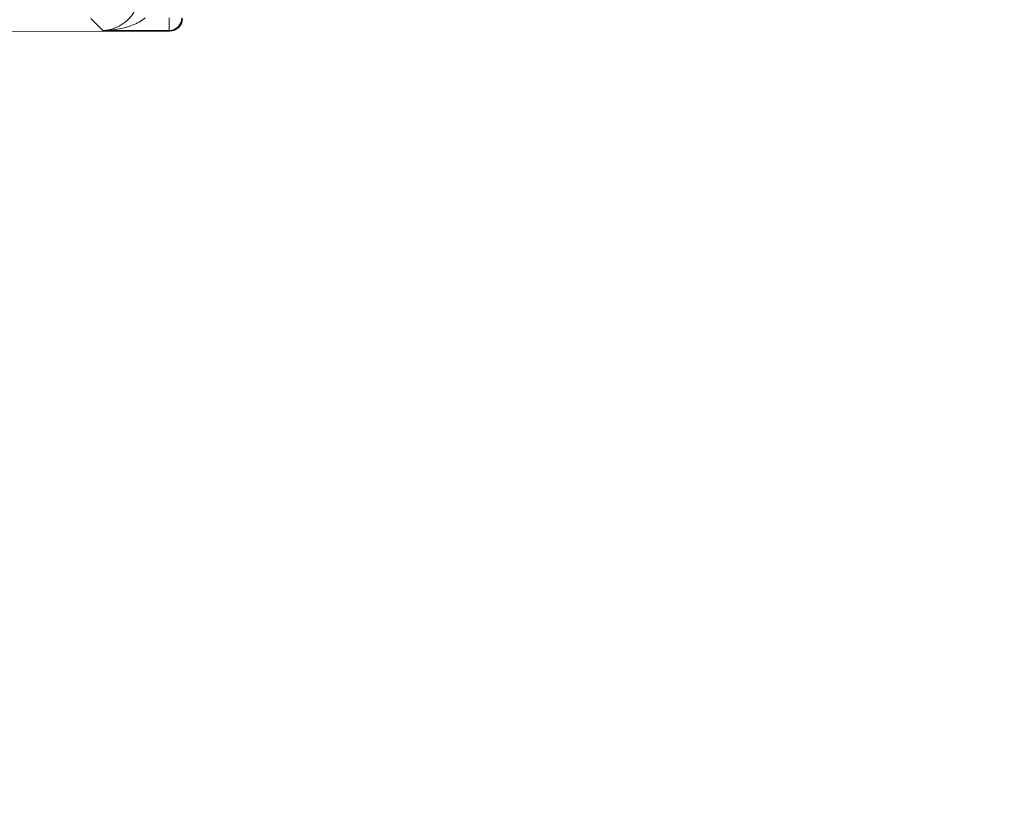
# Model space of a CAD drawing. Extents: x 1 to 669, y 0 to 417.
# Tile 233 of 256: x 325.95 to 328.88, y 279.57 to 281.9. Entities that reach past the tile are written whole.
import ezdxf

# ---------------------------------------------------------------- set-up
doc = ezdxf.new("R2010")
doc.units = 0
doc.header["$LTSCALE"] = 12
doc.header["$MEASUREMENT"] = 0
doc.layers.get('0').update_dxf_attribs({"linetype": 'CONTINUOUS'})
doc.layers.add('D', color=2, linetype='CONTINUOUS')
doc.layers.add('X', color=1, linetype='CONTINUOUS')
doc.styles.get("Standard").update_dxf_attribs({"font": 'SIMPLEX.SHX', "width": 0.875})
doc.dimstyles.new('STANDARD$0', dxfattribs={"dimscale": 32, "dimtxt": 0.09375, "dimasz": 0.0625, "dimexe": 0.03125, "dimexo": 0.03125, "dimgap": 0.03125, "dimtad": 1, "dimtih": 1, "dimtoh": 1, "dimdec": 4, "dimzin": 12, "dimdsep": 46, "dimlunit": 5, "dimtxsty": 'Standard', "dimcen": -0.03125, "dimclrd": 256, "dimclre": 256, "dimclrt": 256, "dimadec": 0, "dimazin": 0, "dimtfac": 0.875, "dimtdec": 4, "dimtofl": 0, "dimtmove": 0, "dimatfit": 3, "dimfxl": 1, "dimtolj": 1, "dimtzin": 12, "dimlwd": 13, "dimlwe": 13, "dimarcsym": 0})

# ---------------------------------------------------------------- blocks, each defined once
blk = doc.blocks.new('*D62')
at = {"layer": 'D', "lineweight": 13, "transparency": 16777216}
for p, q in [((327.3209, 286.096), (429.405, 286.096)), ((428.405, 284.096), (428.405, 230.3389)), ((428.405, 166.5883), (428.405, 222.2139)), ((374.3314, 164.5883), (429.405, 164.5883))]:
    blk.add_line(p, q, dxfattribs=at)
at = {"layer": 'D', "transparency": 16777216}
for points in [[(428.0717, 284.096), (428.7384, 284.096), (428.405, 286.096)], [(428.0717, 166.5883), (428.7384, 166.5883), (428.405, 164.5883)]]:
    blk.add_solid(points, dxfattribs=at)
at = {"layer": 'D', "transparency": 16777216, "insert": (428.405, 226.2764), "char_height": 3, "attachment_point": 5}
blk.add_mtext('\\A1;121{\\H0.875x;\\S1/2;}{}{\\C2;%%p1}', dxfattribs=at)
blk = doc.blocks.new('GASTRAIN RIGHT')
at = {"layer": 'X', "lineweight": 0}
for p, q in [((304.7495, 298.7515), (304.785, 298.7161)), ((304.9824, 298.7538), (304.9824, 298.7165)), ((304.9844, 298.7145), (304.2441, 298.713)), ((304.785, 298.7161), (304.9824, 298.7165)), ((304.9824, 298.7165), (304.9844, 298.7145))]:
    blk.add_line(p, q, dxfattribs=at)
at = {"layer": 'X', "lineweight": 0, "extrusion": (-2.20567e-16, -3.10295e-19, -1)}
blk.add_ellipse((304.9824, 298.7538), major_axis=(-0.0264, -0.0265), ratio=0.999315, start_param=-2.355852, end_param=-0.785741, dxfattribs=at)
at = {"layer": 'X', "lineweight": 0}
blk.add_ellipse((304.9843, 298.7519), major_axis=(-0.0265, 0.0264), ratio=0.999316, start_param=2.356513, end_param=3.926626, dxfattribs=at)
blk.add_open_spline([(304.785, 298.7161), (304.7914, 298.7163), (304.8037, 298.7177), (304.8197, 298.7224), (304.8338, 298.7288), (304.8462, 298.7364), (304.8569, 298.745), (304.8659, 298.7542), (304.8734, 298.7635), (304.8774, 298.7697), (304.8792, 298.7728)], degree=3, dxfattribs=at)
blk.add_open_spline([(304.785, 298.7161), (304.7907, 298.7161), (304.7963, 298.7164), (304.8019, 298.7168), (304.8087, 298.7172), (304.8155, 298.718), (304.8222, 298.7189), (304.8297, 298.72), (304.8371, 298.7214), (304.8446, 298.7232), (304.8471, 298.7238), (304.8496, 298.7244), (304.8521, 298.7251), (304.8573, 298.7265), (304.8624, 298.7281), (304.8675, 298.7299), (304.8747, 298.7325), (304.8818, 298.7355), (304.8888, 298.739), (304.8948, 298.7421), (304.9007, 298.7456), (304.9062, 298.7497), (304.908, 298.751), (304.9097, 298.7523), (304.9113, 298.7537)], degree=3, knots=[0, 0, 0, 0, 0.130083, 0.130083, 0.130083, 0.286476, 0.286476, 0.286476, 0.458243, 0.458243, 0.458243, 0.516022, 0.516022, 0.516022, 0.635852, 0.635852, 0.635852, 0.806131, 0.806131, 0.806131, 0.953296, 0.953296, 0.953296, 1, 1, 1, 1], dxfattribs=at)

msp = doc.modelspace()

# ---------------------------------------------------------------- block references
msp.add_blockref('GASTRAIN RIGHT', (21.41103, -16.84587))

# ---------------------------------------------------------------- dimensions: what is measured, and where the dimension line sits
at = {"layer": 'D'}
dim = msp.add_linear_dim(base=(428.40503, 164.58826), p1=(326.32086, 286.09602), p2=(373.3314, 164.58826), angle=90, text='<>{}{\\C2;%%p1}', dimstyle='STANDARD$0', override={"dimdec": 1, "dimtp": 1, "dimtm": 1, "dimarcsym": 1}, dxfattribs=at)
dim.commit()
dim.dimension.update_dxf_attribs({"geometry": '*D62', "text_midpoint": (428.40503, 226.27639), "dimtype": 160})

doc.saveas('drawing.dxf')
